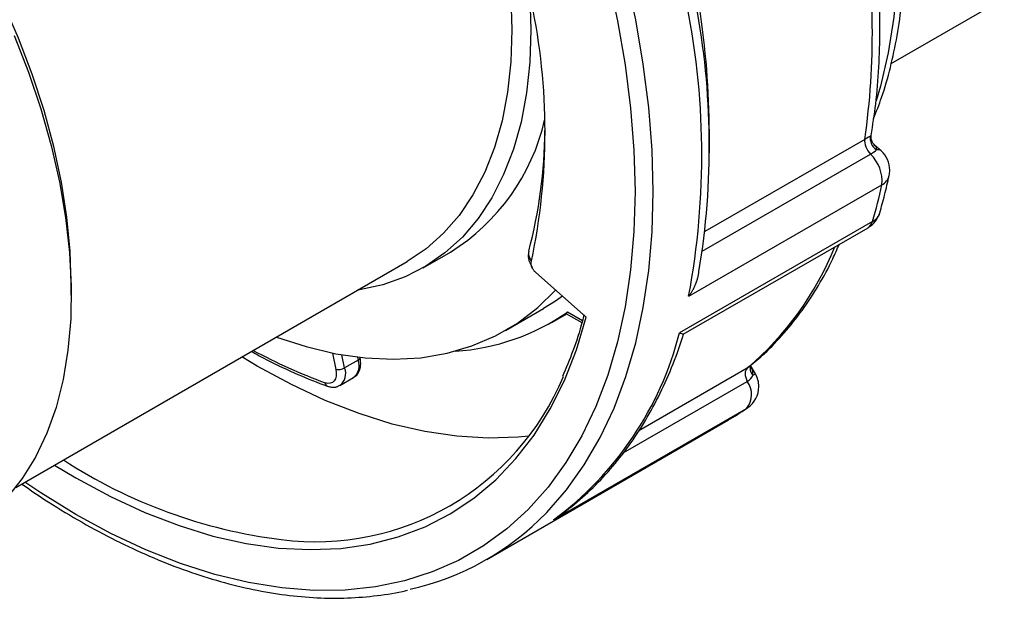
# Model space of a CAD drawing. Header units: inches. Extents: x 0 to 44, y 0 to 34.
# Tile 12 of 17: x 35.2 to 38.2, y 25.8 to 27.6. Entities that reach past the tile are written whole.
import ezdxf

# ---------------------------------------------------------------- set-up
doc = ezdxf.new("R2010")
doc.units = ezdxf.units.IN
doc.header["$LTSCALE"] = 4
doc.header["$MEASUREMENT"] = 0

msp = doc.modelspace()

# ---------------------------------------------------------------- linework, layer by layer
for p, q in [((37.8832, 27.4719), (38.2309, 27.6726)), ((37.802, 27.2386), (37.3107, 26.9549)), ((37.3243, 27.1968), (37.3243, 27.2582)), ((37.8212, 27.2508), (37.8199, 27.2496)), ((37.8523, 27.203), (37.8334, 27.2198)), ((37.3027, 26.8945), (37.8197, 27.1929)), ((37.2607, 26.7561), (37.8545, 27.0989)), ((37.8261, 26.9865), (37.2324, 26.6437)), ((37.2443, 26.6393), (37.812, 26.9671)), ((36.4451, 26.844), (36.5287, 26.8922)), ((35.1921, 26.1683), (36.3952, 26.8629)), ((36.7722, 26.8598), (36.7792, 26.8451)), ((36.9459, 26.6917), (36.7912, 26.8288)), ((35.363, 26.7593), (35.363, 26.793)), ((36.6976, 26.651), (36.8145, 26.7185)), ((36.8391, 26.6759), (36.8852, 26.7025)), ((36.8835, 26.7035), (36.9326, 26.6752)), ((36.9343, 26.6808), (36.8884, 26.7074)), ((36.1655, 26.5817), (36.1759, 26.5313)), ((36.2032, 26.5357), (36.1949, 26.5762)), ((36.245, 26.5598), (36.2032, 26.5357)), ((36.2431, 26.5691), (36.245, 26.5598)), ((36.2508, 26.5674), (36.2506, 26.5683)), ((37.4508, 26.5435), (37.4507, 26.5433)), ((37.4509, 26.5431), (37.4511, 26.5438)), ((37.4659, 26.5179), (37.4511, 26.5436)), ((37.4408, 26.5353), (37.1072, 26.3428)), ((37.4468, 26.54), (37.4408, 26.5353)), ((36.1888, 26.4819), (36.2306, 26.506)), ((37.0597, 26.2745), (37.4407, 26.4945)), ((36.8451, 26.0687), (37.4389, 26.4115)), ((37.4389, 26.4115), (37.4424, 26.4137)), ((36.6399, 25.9472), (37.3832, 26.3763))]:
    msp.add_line(p, q)
at = {"flags": 128}
for points in [[(37.4695, 29.2818), (37.5404, 29.1532), (37.6058, 29.0223), (37.6653, 28.8897), (37.7188, 28.756), (37.7658, 28.622), (37.8062, 28.4882), (37.8398, 28.3553), (37.8664, 28.224), (37.8859, 28.095), (37.8982, 27.9688), (37.9032, 27.8462), (37.9009, 27.7276), (37.8913, 27.6138), (37.8744, 27.5051), (37.8505, 27.4023), (37.837, 27.357)], [(35.363, 26.793), (35.3596, 26.8946), (35.3495, 26.9995), (35.3326, 27.107), (35.3092, 27.2165), (35.2793, 27.3273), (35.2432, 27.4387), (35.201, 27.5501), (35.153, 27.6606), (35.0996, 27.7698), (35.0409, 27.8769), (34.9775, 27.9811), (34.9097, 28.082), (34.8379, 28.1789), (34.7626, 28.2711), (34.6842, 28.3581), (34.6032, 28.4393), (34.5201, 28.5144), (34.4354, 28.5827), (34.3497, 28.6439), (34.3292, 28.6574)], [(37.0118, 27.7403), (37.042, 27.6031), (37.0655, 27.4678), (37.0824, 27.3349), (37.0926, 27.2049), (37.096, 27.0783), (37.096, 27.0783)], [(37.1517, 27.0783), (37.1483, 27.2057), (37.1382, 27.3364), (37.1213, 27.4701), (37.0979, 27.6062), (37.0678, 27.7441)], [(36.714, 27.6765), (36.7174, 27.5749), (36.714, 27.4772), (36.7038, 27.3841), (36.687, 27.296), (36.6636, 27.2136), (36.6337, 27.1373), (36.5975, 27.0676), (36.5553, 27.005), (36.5074, 26.9497), (36.4539, 26.9023), (36.3953, 26.8629), (36.3952, 26.8629)], [(36.7724, 27.6779), (36.7758, 27.5749)], [(36.7758, 27.5749), (36.7724, 27.4758), (36.7623, 27.3813), (36.7454, 27.2918), (36.7219, 27.208), (36.692, 27.1303), (36.6558, 27.0592), (36.6135, 26.9951), (36.5654, 26.9384), (36.5117, 26.8894), (36.4529, 26.8485), (36.3892, 26.8159), (36.3211, 26.7918), (36.2489, 26.7763), (36.244, 26.7756)], [(35.1877, 27.5583), (35.2317, 27.4453), (35.2697, 27.3322), (35.3014, 27.2195), (35.3267, 27.108), (35.3455, 26.9983), (35.3575, 26.8912), (35.3628, 26.7871), (35.3612, 26.6868), (35.3529, 26.5908), (35.3378, 26.4999), (35.3161, 26.4144), (35.2878, 26.3349), (35.2532, 26.2619), (35.2125, 26.1958), (35.1658, 26.137)], [(37.096, 27.0783), (37.0926, 26.9556), (37.0824, 26.8373), (37.0655, 26.7239), (37.042, 26.6158), (37.0118, 26.5134), (36.9753, 26.4172), (36.9324, 26.3275), (36.8833, 26.2447), (36.8284, 26.1691), (36.7677, 26.101), (36.7015, 26.0407), (36.6301, 25.9884), (36.5537, 25.9443), (36.4727, 25.9086), (36.3874, 25.8814), (36.298, 25.8629), (36.2051, 25.853), (36.1089, 25.852), (36.0098, 25.8597), (35.9082, 25.8761), (35.8044, 25.9012), (35.6991, 25.9348), (35.5924, 25.9769), (35.4849, 26.0272), (35.3769, 26.0856), (35.269, 26.1518), (35.22, 26.1845)], [(36.8233, 26.0906), (36.8244, 26.0917), (36.8849, 26.1609), (36.9398, 26.2376), (36.9886, 26.3215), (37.0314, 26.4121), (37.0678, 26.5093), (37.0979, 26.6126), (37.1213, 26.7215), (37.1382, 26.8358), (37.1483, 26.9548), (37.1517, 27.0783)], [(35.9934, 26.6309), (36.0847, 26.6013), (36.1766, 26.5796), (36.2663, 26.5666), (36.3534, 26.5625), (36.4374, 26.5673), (36.5179, 26.5809), (36.5944, 26.6033), (36.6667, 26.6343), (36.7342, 26.6738), (36.7966, 26.7217), (36.8516, 26.7753)], [(36.8727, 26.7566), (36.8511, 26.7413), (36.8145, 26.7185)], [(35.3116, 26.2373), (35.3769, 26.1981), (35.4835, 26.1406), (35.5896, 26.0915), (35.6948, 26.0509), (35.7986, 26.0191), (35.9006, 25.9961), (36.0003, 25.9821), (36.0974, 25.9772), (36.1913, 25.9812), (36.2817, 25.9943), (36.3682, 26.0164), (36.4504, 26.0474), (36.5279, 26.0871), (36.6005, 26.1354), (36.6678, 26.1921), (36.7295, 26.2569), (36.7854, 26.3295), (36.8351, 26.4097), (36.8786, 26.497), (36.9156, 26.5911), (36.9459, 26.6917)], [(36.7682, 26.3261), (36.7367, 26.3229), (36.644, 26.3198), (36.5483, 26.3256), (36.4501, 26.3401), (36.3496, 26.3634), (36.2474, 26.3953), (36.1439, 26.4358), (36.0396, 26.4845), (35.9348, 26.5414), (35.8874, 26.5697)], [(36.1759, 26.5313), (36.1772, 26.5207), (36.1768, 26.511), (36.1747, 26.5027), (36.1708, 26.496), (36.1655, 26.4912), (36.1589, 26.4886), (36.1514, 26.4883), (36.1431, 26.4903)], [(37.4579, 26.5133), (37.4617, 26.5155), (37.4644, 26.517), (37.4657, 26.5178), (37.4659, 26.5179)]]:
    msp.add_lwpolyline(points, dxfattribs=at)
for centre, radius, start, end in [((35.554, 27.563), 2.2713, 351.7882, 9.5047), ((34.9415, 27.1907), 2.3595, 349.3882, 11.9047), ((34.91, 27.2623), 1.9092, 347.967, 12.033), ((34.9837, 27.2176), 2.3405, 350.5287, 10.7642), ((34.7882, 27.2514), 2.5361, 0.1528, 9.0126), ((36.1838, 27.4444), 0.651, 301.9858, 346.9785), ((35.3322, 27.2763), 1.4866, 345.1217, 359.6029), ((37.741, 27.1104), 0.114, 354.2248, 46.3803), ((37.8413, 27.1894), 0.0175, 50.9531, 101.012), ((37.8001, 27.1441), 0.0787, 0, 48.4364), ((37.8344, 27.138), 0.0439, 297.1937, 346.4017), ((37.8001, 27.1441), 0.0787, 347.9676, 0), ((36.3404, 27.4205), 1.5479, 343.7163, 348.0079), ((37.7727, 27.0353), 0.0787, 299.9973, 343.6751), ((37.805, 27.0265), 0.0453, 297.8782, 342.7675), ((37.7953, 26.9941), 0.0318, 301.8114, 346.2385), ((36.8179, 27.2688), 0.9622, 310.3388, 337.9921), ((36.4992, 27.2696), 0.6837, 273.7255, 304.6878), ((36.2346, 26.8978), 1.0297, 306.3663, 345.7141), ((36.7356, 28.0986), 1.714, 241.6743, 249.7787), ((36.201, 26.5428), 0.0472, 308.8261, 21.1661), ((36.2422, 26.568), 0.0087, 289.019, 355.5209), ((36.1834, 26.5714), 0.0408, 259.3607, 299.0416), ((36.1593, 26.5187), 0.0472, 308.7981, 21.1701), ((37.3977, 26.4785), 0.0787, 0, 30), ((36.1133, 26.8273), 0.8259, 262.7193, 337.3606), ((36.1555, 26.4911), 0.0124, 183.6096, 245.3584), ((37.3862, 26.4542), 0.0678, 320.9223, 36.4676), ((37.3977, 26.4785), 0.0787, 304.5681, 0), ((36.9707, 27.0909), 0.8251, 299.9992, 304.5711), ((36.2044, 27.5808), 1.5849, 236.903, 262.9047), ((36.2199, 26.6746), 0.8398, 282.6772, 315.9363)]:
    msp.add_arc(centre, radius, start, end)
for points, knots in [([(37.829, 27.3017), (37.8375, 27.3233), (37.8574, 27.3736), (37.8816, 27.4591), (37.9025, 27.5567), (37.917, 27.6591), (37.9253, 27.7657), (37.9273, 27.8761), (37.923, 27.9897), (37.9125, 28.106), (37.8958, 28.2246), (37.873, 28.345), (37.8443, 28.4667), (37.8098, 28.5892), (37.7696, 28.712), (37.7239, 28.8347), (37.6729, 28.9567), (37.6167, 29.0774), (37.5665, 29.1771), (37.5333, 29.2355), (37.5223, 29.255)], [0, 0, 0, 0, 0.043098, 0.100747, 0.158599, 0.216594, 0.274676, 0.332802, 0.390938, 0.44906, 0.507157, 0.565223, 0.623256, 0.681258, 0.739231, 0.797179, 0.855106, 0.913018, 0.970919, 1, 1, 1, 1]), ([(37.8216, 27.2508), (37.8266, 27.2827), (37.8374, 27.3506), (37.8462, 27.4596), (37.8495, 27.5762), (37.8467, 27.6962), (37.837, 27.8194), (37.8273, 27.9079), (37.8191, 27.9559), (37.8182, 27.9613)], [0, 0, 0, 0, 0.147477, 0.313652, 0.479934, 0.646248, 0.812533, 0.978763, 1, 1, 1, 1]), ([(37.8334, 27.2197), (37.8317, 27.2215), (37.828, 27.2251), (37.8239, 27.2326), (37.8213, 27.2416), (37.8218, 27.248), (37.822, 27.2514)], [0, 0, 0, 0, 0.224205, 0.465323, 0.723836, 1, 1, 1, 1]), ([(37.838, 27.2066), (37.8383, 27.2102), (37.8388, 27.2152), (37.834, 27.2185), (37.8327, 27.2194)], [0, 0, 0, 0, 0.7360097, 1, 1, 1, 1]), ([(37.8482, 27.0131), (37.8533, 27.0311), (37.8639, 27.0685), (37.8726, 27.1074), (37.8771, 27.1277)], [0, 0, 0, 0, 0.479511, 1, 1, 1, 1]), ([(37.4466, 26.5403), (37.4625, 26.5534), (37.5005, 26.5847), (37.5549, 26.6425), (37.6105, 26.7119), (37.6602, 26.7884), (37.698, 26.8564), (37.7169, 26.9009), (37.7232, 26.9158)], [0, 0, 0, 0, 0.136877, 0.327351, 0.518503, 0.710536, 0.903535, 1, 1, 1, 1]), ([(36.7679, 26.8848), (36.7678, 26.8837), (36.7676, 26.8815), (36.7677, 26.8783), (36.7679, 26.8753), (36.7685, 26.8713), (36.7696, 26.8666), (36.7709, 26.8632), (36.7715, 26.8615)], [0, 0, 0, 0, 0.133079, 0.26076, 0.383216, 0.500633, 0.755346, 1, 1, 1, 1]), ([(36.7912, 26.8288), (36.7903, 26.8297), (36.7885, 26.8314), (36.786, 26.8341), (36.7837, 26.837), (36.7818, 26.84), (36.7801, 26.843), (36.7778, 26.8481), (36.7759, 26.856), (36.7767, 26.8614), (36.7772, 26.8643)], [0, 0, 0, 0, 0.093884, 0.18262, 0.266893, 0.347486, 0.425288, 0.501298, 0.734471, 1, 1, 1, 1]), ([(37.2607, 26.7561), (37.262, 26.7579), (37.2644, 26.7612), (37.2676, 26.7659), (37.2702, 26.7699), (37.2736, 26.7756), (37.2776, 26.7829), (37.2821, 26.7929), (37.286, 26.803), (37.289, 26.8134), (37.2912, 26.8232), (37.2919, 26.8295), (37.2922, 26.8325)], [0, 0, 0, 0, 0.078388, 0.146247, 0.203578, 0.25038, 0.383101, 0.500467, 0.640348, 0.770142, 0.889973, 1, 1, 1, 1]), ([(36.9391, 26.6991), (36.9374, 26.6925), (36.9275, 26.654), (36.9066, 26.5895), (36.8837, 26.5356), (36.8728, 26.5098)], [0, 0, 0, 0, 0.0977639, 0.5690005, 1, 1, 1, 1]), ([(36.8884, 26.7074), (36.8871, 26.7065), (36.8845, 26.7046), (36.8833, 26.7036), (36.8835, 26.7036), (36.8836, 26.7036)], [0, 0, 0, 0, 0.46212, 0.926393, 1, 1, 1, 1]), ([(36.8512, 26.0729), (36.8623, 26.0807), (36.897, 26.1053), (36.9519, 26.1522), (37.014, 26.2157), (37.0709, 26.2862), (37.1225, 26.3632), (37.1687, 26.4465), (37.209, 26.5362), (37.2336, 26.6021), (37.2445, 26.638), (37.2454, 26.6409)], [0, 0, 0, 0, 0.061044, 0.192164, 0.323479, 0.455228, 0.587544, 0.720489, 0.854053, 0.988173, 1, 1, 1, 1]), ([(37.2436, 26.6405), (37.2436, 26.64), (37.2435, 26.6379), (37.2372, 26.6412), (37.2324, 26.6437)], [0, 0, 0, 0, 0.222728, 1, 1, 1, 1]), ([(35.9168, 26.5867), (35.9246, 26.5822), (35.9646, 26.5594), (36.0351, 26.5262), (36.105, 26.4965), (36.1427, 26.4826), (36.1503, 26.4798)], [0, 0, 0, 0, 0.1000479, 0.5115442, 0.9012723, 1, 1, 1, 1]), ([(36.2299, 26.5068), (36.2325, 26.5081), (36.2406, 26.512), (36.2487, 26.5254), (36.2538, 26.5444), (36.2519, 26.5593), (36.2508, 26.5674)], [0, 0, 0, 0, 0.131637, 0.401708, 0.675082, 1, 1, 1, 1]), ([(37.4511, 26.5435), (37.4503, 26.5403), (37.4489, 26.5336), (37.4512, 26.5229), (37.4557, 26.5165), (37.4579, 26.5133)], [0, 0, 0, 0, 0.324142, 0.662523, 1, 1, 1, 1]), ([(37.4579, 26.5133), (37.4579, 26.5202), (37.4579, 26.5304), (37.452, 26.5402), (37.4501, 26.5434)], [0, 0, 0, 0, 0.675844, 1, 1, 1, 1]), ([(36.1503, 26.4798), (36.1544, 26.4787), (36.1643, 26.4758), (36.1782, 26.4762), (36.1858, 26.4811), (36.1883, 26.4828)], [0, 0, 0, 0, 0.315408, 0.771227, 1, 1, 1, 1]), ([(35.2106, 26.179), (35.2378, 26.1603), (35.2994, 26.118), (35.3961, 26.0602), (35.5001, 26.0043), (35.6039, 25.9559), (35.7071, 25.9149), (35.8093, 25.8816), (35.9101, 25.8561), (36.0093, 25.8384), (36.1063, 25.8288), (36.201, 25.8269), (36.2926, 25.8338), (36.3579, 25.8427), (36.3915, 25.8517), (36.3968, 25.8531)], [0, 0, 0, 0, 0.066086, 0.149761, 0.233456, 0.317162, 0.400868, 0.484555, 0.568199, 0.651773, 0.73524, 0.818562, 0.901702, 0.984634, 1, 1, 1, 1])]:
    msp.add_open_spline(points, degree=3, knots=knots)
for points in [[(37.802, 27.2386), (37.801, 27.2319), (37.8034, 27.2151), (37.8137, 27.199), (37.8197, 27.1929)], [(37.8199, 27.2496), (37.8171, 27.2478), (37.8109, 27.2437), (37.802, 27.2386)], [(37.8199, 27.2496), (37.816, 27.2342), (37.8237, 27.2157), (37.838, 27.2066)], [(37.8197, 27.1929), (37.8286, 27.1981), (37.8349, 27.203), (37.838, 27.2066)], [(36.769, 26.8946), (36.7686, 26.8913), (36.7682, 26.8881), (36.7679, 26.8848)], [(36.7772, 26.8643), (36.7743, 26.871), (36.7712, 26.8779), (36.7679, 26.8848)], [(37.4408, 26.5353), (37.4367, 26.532), (37.4321, 26.5199), (37.4367, 26.5025), (37.4407, 26.4945)], [(37.4407, 26.4945), (37.4497, 26.4996), (37.4556, 26.5065), (37.4579, 26.5133)]]:
    msp.add_open_spline(points, degree=3)

doc.saveas('drawing.dxf')
